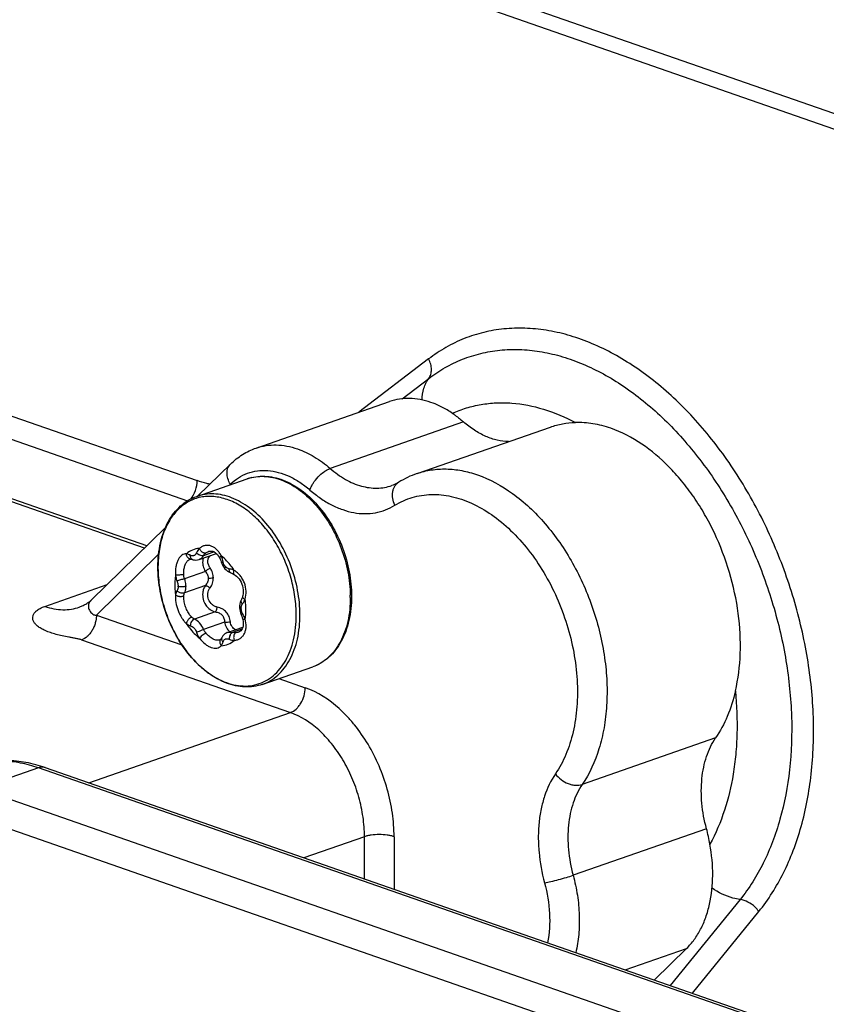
# Model space of a CAD drawing. Header units: millimetres. Extents: x -115 to 574, y -13 to 492.
# Tile 11 of 23: x 432 to 470, y 125 to 172. Entities that reach past the tile are written whole.
import ezdxf

# ---------------------------------------------------------------- set-up
doc = ezdxf.new("R2010")
doc.units = ezdxf.units.MM
doc.header["$LTSCALE"] = 30.734
doc.layers.get('0').update_dxf_attribs({"linetype": 'CONTINUOUS'})

msp = doc.modelspace()

# ---------------------------------------------------------------- linework, layer by layer
at = {"color": 7, "linetype": 'CONTINUOUS'}
for p, q in [((424.302, 183.298), (570.197, 132.471)), ((424.302, 182.558), (569.136, 132.101)), ((451.29, 155.452), (447.961, 152.909)), ((450.028, 153.55), (451.296, 154.519)), ((427.777, 153.988), (440.245, 149.645)), ((443.061, 151.201), (449.425, 153.419)), ((427.39, 152.995), (439.778, 148.679)), ((452.956, 152.443), (446.592, 150.225)), ((450.735, 149.984), (457.099, 152.202)), ((440.279, 148.913), (441.837, 150.436)), ((437.842, 146.532), (429.259, 149.522)), ((440.226, 148.895), (442.629, 149.732)), ((441.796, 149.442), (441.829, 149.474)), ((437.732, 146.425), (429.527, 149.285)), ((435.201, 143.952), (438.731, 147.401)), ((435.44, 143.232), (438.406, 146.13)), ((440.339, 145.881), (441.161, 146.167)), ((441.059, 146.243), (440.547, 146.065)), ((440.806, 146.272), (440.806, 146.272)), ((439.905, 145.896), (439.905, 145.896)), ((439.937, 145.901), (439.937, 145.901)), ((438.375, 145.53), (438.375, 145.519)), ((438.375, 145.53), (438.375, 145.519)), ((440.636, 145.307), (439.636, 144.959)), ((441.858, 145.243), (441.858, 145.243)), ((432.975, 143.647), (435.949, 144.683)), ((440.636, 144.639), (439.636, 144.29)), ((442.342, 143.945), (442.342, 143.945)), ((434.621, 143.612), (434.621, 143.612)), ((441.11, 143.384), (440.111, 143.036)), ((442.572, 143.499), (442.572, 143.521)), ((435.44, 143.232), (439.519, 141.81)), ((441.547, 142.898), (440.548, 142.549)), ((441.697, 142.4), (442.422, 142.653)), ((442.382, 142.558), (441.933, 142.401)), ((434.733, 142.048), (444.69, 138.577)), ((441.325, 142.043), (441.325, 142.043)), ((441.368, 142.071), (441.368, 142.07)), ((443.353, 139.924), (445.756, 140.762)), ((444.141, 140.199), (445.397, 139.761)), ((435.077, 135.227), (444.69, 138.577)), ((464.979, 137.367), (458.615, 135.148)), ((432.666, 135.945), (429.837, 134.959)), ((509.882, 109.037), (432.666, 135.945)), ((432.995, 135.952), (510.211, 109.044)), ((429.837, 134.959), (507.054, 108.051)), ((506.346, 106.867), (429.13, 133.775)), ((464.547, 133.038), (458.183, 130.82)), ((448.226, 132.659), (445.336, 131.652)), ((448.226, 130.645), (448.226, 132.659)), ((449.64, 132.659), (449.64, 130.152)), ((466.148, 129.662), (462.817, 125.56)), ((463.877, 125.191), (467.042, 129.088)), ((460.67, 126.308), (463.6, 127.33)), ((462.059, 125.824), (463.6, 127.33))]:
    msp.add_line(p, q, dxfattribs=at)
for points in [[(440.806, 146.272), (440.821, 146.276), (440.879, 146.287), (440.936, 146.285), (440.993, 146.273), (441.049, 146.249), (441.104, 146.215), (441.157, 146.171), (441.207, 146.119), (441.254, 146.058), (441.297, 145.988), (441.323, 145.939)], [(439.905, 145.896), (439.907, 145.897), (439.924, 145.901), (439.937, 145.901)], [(439.937, 145.901), (439.949, 145.901), (439.974, 145.897), (440.005, 145.889), (440.021, 145.883)], [(440.021, 145.883), (440.049, 145.874), (440.116, 145.86), (440.185, 145.855), (440.254, 145.86), (440.321, 145.875), (440.339, 145.881)], [(441.323, 145.939), (441.338, 145.906), (441.368, 145.837), (441.396, 145.765), (441.41, 145.724)], [(441.41, 145.724), (441.434, 145.663), (441.472, 145.585), (441.519, 145.511), (441.571, 145.444), (441.629, 145.383), (441.692, 145.331), (441.757, 145.288), (441.825, 145.255), (441.858, 145.243)], [(441.858, 145.243), (441.88, 145.235), (441.93, 145.214), (441.984, 145.187), (442.016, 145.169)], [(442.016, 145.169), (442.059, 145.141), (442.126, 145.088), (442.189, 145.026), (442.246, 144.957), (442.298, 144.881), (442.342, 144.799), (442.38, 144.713), (442.409, 144.623), (442.43, 144.531), (442.442, 144.439), (442.445, 144.347), (442.439, 144.257), (442.425, 144.17), (442.411, 144.117)], [(434.621, 143.612), (434.639, 143.618), (434.677, 143.633), (434.718, 143.65), (434.76, 143.669), (434.804, 143.69), (434.847, 143.712), (434.89, 143.735), (434.932, 143.759), (434.973, 143.785), (435.013, 143.81), (435.051, 143.836), (435.087, 143.861), (435.12, 143.885), (435.149, 143.908), (435.172, 143.927), (435.189, 143.941), (435.198, 143.95), (435.201, 143.952)], [(442.342, 143.945), (442.327, 143.915), (442.298, 143.84), (442.279, 143.758), (442.268, 143.672), (442.266, 143.618)], [(442.411, 144.117), (442.401, 144.083), (442.379, 144.023), (442.355, 143.97), (442.342, 143.945)], [(442.266, 143.619), (442.267, 143.577), (442.275, 143.497), (442.289, 143.419), (442.311, 143.342), (442.332, 143.286)], [(442.332, 143.286), (442.347, 143.249), (442.375, 143.176), (442.399, 143.103), (442.41, 143.064)], [(442.41, 143.064), (442.423, 143.013), (442.438, 142.929), (442.445, 142.85), (442.444, 142.776), (442.435, 142.705), (442.419, 142.64), (442.395, 142.58), (442.364, 142.527), (442.326, 142.482), (442.281, 142.446), (442.228, 142.419), (442.215, 142.414)], [(441.697, 142.4), (441.682, 142.394), (441.622, 142.366), (441.567, 142.33), (441.518, 142.287), (441.474, 142.237), (441.437, 142.182), (441.423, 142.154)], [(441.368, 142.071), (441.354, 142.058), (441.333, 142.046), (441.325, 142.043)], [(441.423, 142.154), (441.414, 142.138), (441.396, 142.107), (441.378, 142.082), (441.368, 142.07)]]:
    msp.add_lwpolyline(points, dxfattribs=at)
for centre, radius, start, end in [((452.205, 145.776), 4.457, 109.2595, 121.7132), ((443.319, 147.754), 2.096, 102.7823, 109.2088), ((440.87, 145.916), 0.719, 136.144, 156.0841), ((441.147, 145.576), 0.58, 87.4014, 92.303), ((444.246, 145.52), 5.871, 180.009, 181.3738), ((438.893, 144.602), 0.446, 357.4725, 0.0249), ((441.602, 144.076), 5.95, 0.0076, 0.949), ((442.765, 143.556), 0.421, 177.3264, 180.0292), ((442.042, 142.705), 0.683, 247.0003, 267.5315), ((456.001, 130.735), 8.851, 10.1725, 15.0868)]:
    msp.add_arc(centre, radius, start, end, dxfattribs=at)
for points, knots in [([(467.042, 129.088), (467.502, 129.655), (468.101, 130.611), (468.708, 132.006), (469.219, 133.566), (469.616, 135.693), (469.691, 137.919), (469.567, 139.763), (469.378, 141.178), (469.095, 142.596), (468.722, 144.006), (468.262, 145.396), (467.539, 147.197), (466.448, 149.327), (465.114, 151.271), (463.927, 152.66), (463, 153.595), (462.033, 154.428), (461.037, 155.151), (460.017, 155.758), (458.984, 156.244), (457.945, 156.605), (456.91, 156.837), (455.887, 156.937), (454.885, 156.904), (453.914, 156.739), (452.982, 156.442), (452.098, 156.016), (451.551, 155.652), (451.29, 155.452)], [0, 0, 0, 0, 0.055068, 0.08429, 0.114662, 0.178718, 0.246802, 0.282098, 0.318029, 0.354434, 0.391148, 0.427994, 0.464796, 0.537529, 0.608045, 0.642123, 0.67524, 0.707302, 0.738247, 0.768042, 0.796697, 0.82426, 0.850828, 0.876543, 0.901593, 0.926206, 0.950634, 0.975145, 1, 1, 1, 1]), ([(451.296, 154.519), (451.543, 154.708), (452.059, 155.051), (452.892, 155.452), (453.771, 155.732), (454.687, 155.888), (455.631, 155.919), (456.595, 155.825), (457.571, 155.606), (458.551, 155.266), (459.525, 154.808), (460.486, 154.235), (461.426, 153.554), (462.337, 152.768), (463.211, 151.887), (464.33, 150.577), (465.589, 148.745), (466.617, 146.736), (467.299, 145.038), (467.733, 143.728), (468.085, 142.398), (468.351, 141.061), (468.529, 139.727), (468.646, 137.988), (468.575, 135.89), (468.201, 133.884), (467.719, 132.413), (467.147, 131.098), (466.582, 130.196), (466.148, 129.662)], [0, 0, 0, 0, 0.024855, 0.049366, 0.073794, 0.098407, 0.123457, 0.149172, 0.17574, 0.203303, 0.231958, 0.261753, 0.292698, 0.32476, 0.357877, 0.391955, 0.462471, 0.535204, 0.572006, 0.608852, 0.645566, 0.681971, 0.717902, 0.753197, 0.821281, 0.885338, 0.91571, 0.944932, 1, 1, 1, 1]), ([(451.296, 154.519), (451.339, 154.577), (451.406, 154.716), (451.434, 154.953), (451.397, 155.207), (451.331, 155.372), (451.29, 155.452)], [0, 0, 0, 0, 0.22067, 0.460575, 0.721778, 1, 1, 1, 1]), ([(450.979, 153.493), (450.981, 153.681), (451.02, 153.961), (451.154, 154.3), (451.245, 154.451), (451.296, 154.519)], [0, 0, 0, 0, 0.519207, 0.763692, 1, 1, 1, 1]), ([(451.4, 153.377), (451.233, 153.435), (450.898, 153.527), (450.389, 153.582), (449.894, 153.551), (449.577, 153.472), (449.425, 153.419)], [0, 0, 0, 0, 0.263739, 0.516127, 0.760248, 1, 1, 1, 1]), ([(452.422, 152.855), (452.34, 152.911), (452.016, 153.117), (451.668, 153.284), (451.4, 153.377)], [0, 0, 0, 0, 0.25993, 1, 1, 1, 1]), ([(452.422, 152.855), (452.639, 152.954), (453.087, 153.125), (453.789, 153.292), (454.515, 153.37), (455.52, 153.354), (456.818, 153.097), (457.804, 152.677), (458.29, 152.418)], [0, 0, 0, 0, 0.117468, 0.235241, 0.354393, 0.475915, 0.729012, 1, 1, 1, 1]), ([(452.422, 152.855), (452.468, 152.824), (452.652, 152.695), (452.828, 152.554), (452.956, 152.443)], [0, 0, 0, 0, 0.245228, 1, 1, 1, 1]), ([(455.101, 151.506), (454.92, 151.509), (454.548, 151.559), (453.999, 151.746), (453.457, 152.043), (453.12, 152.3), (452.956, 152.443)], [0, 0, 0, 0, 0.227441, 0.468601, 0.725914, 1, 1, 1, 1]), ([(457.099, 152.202), (457.288, 152.268), (457.682, 152.371), (458.086, 152.412), (458.29, 152.418)], [0, 0, 0, 0, 0.49664, 1, 1, 1, 1]), ([(459.979, 152.141), (459.702, 152.237), (459.145, 152.383), (458.569, 152.426), (458.29, 152.418)], [0, 0, 0, 0, 0.512188, 1, 1, 1, 1]), ([(465.925, 139.602), (466.062, 140.187), (466.215, 141.428), (466.111, 143.342), (465.69, 145.286), (465.09, 146.855), (464.473, 148.036), (463.952, 148.865), (463.377, 149.63), (462.222, 150.915), (461.02, 151.778), (459.979, 152.141)], [0, 0, 0, 0, 0.120772, 0.249799, 0.383904, 0.519229, 0.58614, 0.651871, 0.715981, 0.778086, 1, 1, 1, 1]), ([(443.061, 151.201), (443.213, 151.254), (443.53, 151.332), (444.025, 151.364), (444.534, 151.308), (444.869, 151.217), (445.036, 151.159)], [0, 0, 0, 0, 0.239752, 0.483873, 0.736261, 1, 1, 1, 1]), ([(441.837, 150.436), (442.011, 150.606), (442.393, 150.909), (442.834, 151.122), (443.061, 151.201)], [0, 0, 0, 0, 0.502399, 1, 1, 1, 1]), ([(445.036, 151.159), (445.312, 151.063), (445.863, 150.796), (446.354, 150.432), (446.592, 150.225)], [0, 0, 0, 0, 0.480588, 1, 1, 1, 1]), ([(441.829, 149.474), (441.779, 149.558), (441.7, 149.731), (441.656, 150), (441.691, 150.211), (441.762, 150.351), (441.81, 150.41), (441.837, 150.436)], [0, 0, 0, 0, 0.284848, 0.545945, 0.781107, 0.891765, 1, 1, 1, 1]), ([(441.829, 149.474), (441.947, 149.589), (442.203, 149.796), (442.642, 150.014), (443.118, 150.132), (443.618, 150.144), (444.131, 150.053), (444.647, 149.862), (445.154, 149.575), (445.471, 149.331), (445.625, 149.197)], [0, 0, 0, 0, 0.117802, 0.232427, 0.346822, 0.463968, 0.586431, 0.71605, 0.853835, 1, 1, 1, 1]), ([(442.629, 149.732), (442.762, 149.779), (443.04, 149.846), (443.472, 149.868), (443.914, 149.81), (444.357, 149.677), (444.793, 149.471), (445.371, 149.098), (446.039, 148.468), (446.703, 147.533), (447.211, 146.456), (447.532, 145.306), (447.61, 144.515), (447.61, 144.126)], [0, 0, 0, 0, 0.049497, 0.099773, 0.151541, 0.205386, 0.261724, 0.320774, 0.446756, 0.581808, 0.722208, 0.863221, 1, 1, 1, 1]), ([(442.855, 149.797), (442.982, 149.826), (443.245, 149.86), (443.649, 149.841), (444.06, 149.753), (444.624, 149.54), (445.312, 149.101), (446.045, 148.367), (446.67, 147.455), (447.151, 146.415), (447.461, 145.309), (447.544, 144.549), (447.551, 144.175)], [0, 0, 0, 0, 0.047663, 0.0967, 0.147796, 0.201446, 0.317135, 0.444091, 0.579995, 0.721019, 0.862574, 1, 1, 1, 1]), ([(445.625, 149.197), (445.643, 149.25), (445.689, 149.36), (445.809, 149.576), (446.005, 149.827), (446.241, 150.037), (446.442, 150.162), (446.543, 150.208), (446.592, 150.225)], [0, 0, 0, 0, 0.117114, 0.243732, 0.511378, 0.772878, 0.892244, 1, 1, 1, 1]), ([(446.592, 150.225), (446.818, 150.028), (447.285, 149.689), (447.936, 149.408), (448.452, 149.301), (448.826, 149.278), (449.189, 149.312), (449.422, 149.372), (449.534, 149.411)], [0, 0, 0, 0, 0.281118, 0.538171, 0.658807, 0.775133, 0.888373, 1, 1, 1, 1]), ([(450.735, 149.984), (450.956, 150.061), (451.418, 150.176), (452.14, 150.221), (452.882, 150.14), (453.371, 150.007), (453.615, 149.923)], [0, 0, 0, 0, 0.239752, 0.483873, 0.736262, 1, 1, 1, 1]), ([(453.615, 149.923), (454.214, 149.714), (455.087, 149.231), (456.122, 148.373), (456.874, 147.587), (457.564, 146.691), (458.18, 145.703), (458.711, 144.64), (459.147, 143.523), (459.479, 142.373), (459.701, 141.21), (459.793, 140.241), (459.806, 139.479), (459.781, 138.745), (459.68, 137.861), (459.374, 136.567), (458.968, 135.667), (458.615, 135.148)], [0, 0, 0, 0, 0.109555, 0.169229, 0.231839, 0.296982, 0.364117, 0.432608, 0.501755, 0.570829, 0.639105, 0.705892, 0.738541, 0.770593, 0.832646, 0.891703, 1, 1, 1, 1]), ([(439.939, 148.767), (440.037, 148.89), (440.187, 149.173), (440.245, 149.488), (440.245, 149.645)], [0, 0, 0, 0, 0.500048, 1, 1, 1, 1]), ([(440.854, 149.47), (440.804, 149.482), (440.598, 149.531), (440.395, 149.592), (440.245, 149.645)], [0, 0, 0, 0, 0.246585, 1, 1, 1, 1]), ([(449.862, 149.568), (449.836, 149.552), (449.731, 149.491), (449.619, 149.441), (449.534, 149.411)], [0, 0, 0, 0, 0.254143, 1, 1, 1, 1]), ([(449.68, 148.47), (449.632, 148.574), (449.581, 148.737), (449.562, 148.956), (449.574, 149.111), (449.61, 149.255), (449.671, 149.382), (449.755, 149.489), (449.825, 149.545), (449.862, 149.568)], [0, 0, 0, 0, 0.282121, 0.416454, 0.544548, 0.666051, 0.781429, 0.89203, 1, 1, 1, 1]), ([(445.149, 143.239), (445.149, 143.631), (445.07, 144.428), (444.747, 145.588), (444.238, 146.675), (443.573, 147.618), (442.905, 148.252), (442.331, 148.627), (441.901, 148.833), (441.468, 148.966), (441.039, 149.023), (440.621, 149.004), (440.354, 148.939), (440.226, 148.895)], [0, 0, 0, 0, 0.138095, 0.280746, 0.422791, 0.559159, 0.685715, 0.744617, 0.800436, 0.85335, 0.903779, 0.952376, 1, 1, 1, 1]), ([(445.625, 149.197), (445.787, 149.056), (446.116, 148.798), (446.64, 148.482), (447.174, 148.25), (447.709, 148.107), (448.237, 148.056), (448.749, 148.098), (449.237, 148.233), (449.538, 148.383), (449.68, 148.47)], [0, 0, 0, 0, 0.145377, 0.283577, 0.414652, 0.539145, 0.658135, 0.773224, 0.886432, 1, 1, 1, 1]), ([(449.68, 148.47), (449.81, 148.55), (450.079, 148.693), (450.507, 148.852), (450.955, 148.953), (451.417, 148.994), (451.891, 148.977), (452.544, 148.873), (453.372, 148.589), (454.329, 148.034), (455.239, 147.278), (456.075, 146.345), (456.813, 145.263), (457.431, 144.065), (457.91, 142.789), (458.235, 141.471), (458.398, 140.154), (458.392, 138.876), (458.216, 137.676), (457.877, 136.591), (457.533, 135.943), (457.336, 135.653)], [0, 0, 0, 0, 0.02439, 0.048624, 0.072944, 0.097585, 0.122764, 0.148667, 0.203134, 0.261799, 0.324775, 0.391668, 0.461704, 0.533839, 0.606866, 0.679513, 0.750537, 0.818816, 0.883452, 0.943882, 1, 1, 1, 1]), ([(438.372, 145.53), (438.372, 145.917), (438.428, 146.489), (438.636, 147.201), (438.848, 147.675), (439.117, 148.092), (439.439, 148.442), (439.81, 148.717), (440.085, 148.846), (440.226, 148.895)], [0, 0, 0, 0, 0.283813, 0.416675, 0.543092, 0.663477, 0.778763, 0.890352, 1, 1, 1, 1]), ([(444.975, 143.22), (444.975, 143.512), (444.93, 144.107), (444.742, 144.988), (444.439, 145.846), (444.032, 146.649), (443.536, 147.366), (442.969, 147.972), (442.352, 148.443), (441.706, 148.761), (441.151, 148.888), (440.724, 148.897), (440.416, 148.859), (440.121, 148.778), (439.842, 148.654), (439.58, 148.488), (439.253, 148.21), (438.902, 147.759), (438.6, 147.102), (438.415, 146.345), (438.376, 145.808), (438.375, 145.53)], [0, 0, 0, 0, 0.071356, 0.144988, 0.219375, 0.292915, 0.364091, 0.431612, 0.494575, 0.552649, 0.606252, 0.631808, 0.656803, 0.681514, 0.706241, 0.731281, 0.756911, 0.810722, 0.869047, 0.932262, 1, 1, 1, 1]), ([(441.396, 146.051), (441.368, 146.107), (441.307, 146.213), (441.192, 146.351), (441.062, 146.458), (440.919, 146.529), (440.77, 146.561), (440.62, 146.552), (440.477, 146.503), (440.391, 146.447), (440.351, 146.414)], [0, 0, 0, 0, 0.146018, 0.28409, 0.413605, 0.535245, 0.651162, 0.764742, 0.879876, 1, 1, 1, 1]), ([(439.735, 146.157), (439.696, 146.158), (439.616, 146.145), (439.505, 146.085), (439.408, 145.989), (439.328, 145.862), (439.266, 145.707), (439.21, 145.466), (439.204, 145.272), (439.213, 145.141)], [0, 0, 0, 0, 0.092492, 0.188759, 0.294448, 0.412768, 0.544412, 0.68812, 1, 1, 1, 1]), ([(439.887, 145.909), (439.864, 145.917), (439.818, 145.943), (439.769, 146.005), (439.74, 146.08), (439.734, 146.132), (439.735, 146.157)], [0, 0, 0, 0, 0.237974, 0.495402, 0.75634, 1, 1, 1, 1]), ([(440.351, 146.414), (440.24, 146.405), (440.016, 146.352), (439.821, 146.231), (439.735, 146.157)], [0, 0, 0, 0, 0.497399, 1, 1, 1, 1]), ([(439.917, 146.085), (439.902, 146.093), (439.844, 146.124), (439.782, 146.148), (439.735, 146.157)], [0, 0, 0, 0, 0.273616, 1, 1, 1, 1]), ([(440.021, 145.883), (440.004, 145.89), (439.97, 145.911), (439.936, 145.961), (439.918, 146.021), (439.916, 146.063), (439.917, 146.085)], [0, 0, 0, 0, 0.228038, 0.474958, 0.737115, 1, 1, 1, 1]), ([(440.213, 146.208), (440.205, 146.191), (440.19, 146.161), (440.162, 146.12), (440.129, 146.087), (440.091, 146.064), (440.048, 146.053), (439.988, 146.053), (439.944, 146.069), (439.917, 146.085)], [0, 0, 0, 0, 0.143318, 0.276507, 0.400384, 0.517901, 0.633641, 0.751714, 1, 1, 1, 1]), ([(440.547, 146.065), (440.523, 146.058), (440.463, 146.055), (440.371, 146.081), (440.282, 146.133), (440.232, 146.182), (440.213, 146.208)], [0, 0, 0, 0, 0.197554, 0.458722, 0.745406, 1, 1, 1, 1]), ([(440.658, 146.188), (440.634, 146.181), (440.589, 146.184), (440.532, 146.206), (440.483, 146.235), (440.439, 146.274), (440.39, 146.331), (440.363, 146.381), (440.351, 146.414)], [0, 0, 0, 0, 0.187654, 0.310268, 0.448306, 0.595412, 0.742176, 1, 1, 1, 1]), ([(440.658, 146.188), (440.67, 146.197), (440.715, 146.231), (440.767, 146.258), (440.806, 146.272)], [0, 0, 0, 0, 0.257985, 1, 1, 1, 1]), ([(439.61, 145.348), (439.617, 145.414), (439.638, 145.538), (439.7, 145.703), (439.787, 145.829), (439.865, 145.882), (439.905, 145.896)], [0, 0, 0, 0, 0.305657, 0.577038, 0.806812, 1, 1, 1, 1]), ([(439.937, 145.901), (439.933, 145.902), (439.916, 145.902), (439.9, 145.906), (439.887, 145.909)], [0, 0, 0, 0, 0.242538, 1, 1, 1, 1]), ([(440.547, 146.065), (440.522, 146.022), (440.464, 145.946), (440.381, 145.896), (440.339, 145.881)], [0, 0, 0, 0, 0.523757, 1, 1, 1, 1]), ([(440.543, 145.953), (440.526, 145.909), (440.503, 145.811), (440.505, 145.712), (440.51, 145.661)], [0, 0, 0, 0, 0.483371, 1, 1, 1, 1]), ([(440.51, 145.661), (440.514, 145.631), (440.536, 145.507), (440.587, 145.389), (440.636, 145.307)], [0, 0, 0, 0, 0.24113, 1, 1, 1, 1]), ([(440.859, 145.479), (440.825, 145.528), (440.772, 145.633), (440.743, 145.8), (440.771, 145.933), (440.824, 146.019), (440.859, 146.054), (440.878, 146.07)], [0, 0, 0, 0, 0.278135, 0.535968, 0.772549, 0.886484, 1, 1, 1, 1]), ([(441.323, 145.939), (441.315, 145.955), (441.332, 145.99), (441.362, 146.023), (441.384, 146.041), (441.396, 146.051)], [0, 0, 0, 0, 0.38439, 0.674429, 1, 1, 1, 1]), ([(441.48, 145.766), (441.474, 145.791), (441.45, 145.887), (441.421, 145.981), (441.396, 146.051)], [0, 0, 0, 0, 0.253097, 1, 1, 1, 1]), ([(442.012, 145.364), (441.968, 145.432), (441.791, 145.684), (441.575, 145.911), (441.396, 146.051)], [0, 0, 0, 0, 0.261776, 1, 1, 1, 1]), ([(441.41, 145.724), (441.409, 145.725), (441.411, 145.728), (441.417, 145.734), (441.43, 145.742), (441.452, 145.754), (441.47, 145.762), (441.48, 145.766)], [0, 0, 0, 0, 0.036482, 0.098174, 0.307684, 0.619126, 1, 1, 1, 1]), ([(441.775, 145.437), (441.741, 145.443), (441.673, 145.467), (441.585, 145.541), (441.518, 145.644), (441.489, 145.724), (441.48, 145.766)], [0, 0, 0, 0, 0.217681, 0.457654, 0.723277, 1, 1, 1, 1]), ([(443.353, 139.924), (443.22, 139.878), (442.943, 139.81), (442.51, 139.789), (442.069, 139.846), (441.626, 139.98), (441.189, 140.186), (440.612, 140.559), (439.943, 141.188), (439.28, 142.124), (438.772, 143.2), (438.451, 144.35), (438.373, 145.142), (438.372, 145.53)], [0, 0, 0, 0, 0.049497, 0.099773, 0.151541, 0.205386, 0.261724, 0.320774, 0.446756, 0.581808, 0.722208, 0.863221, 1, 1, 1, 1]), ([(438.377, 145.379), (438.385, 145.056), (438.454, 144.399), (438.701, 143.436), (439.082, 142.515), (439.421, 141.945), (439.609, 141.678)], [0, 0, 0, 0, 0.245808, 0.498726, 0.752296, 1, 1, 1, 1]), ([(439.605, 145.162), (439.575, 145.157), (439.505, 145.149), (439.398, 145.14), (439.297, 145.137), (439.237, 145.138), (439.213, 145.141)], [0, 0, 0, 0, 0.233399, 0.537585, 0.820337, 1, 1, 1, 1]), ([(439.605, 145.162), (439.605, 145.177), (439.603, 145.239), (439.606, 145.302), (439.61, 145.348)], [0, 0, 0, 0, 0.253019, 1, 1, 1, 1]), ([(439.636, 144.959), (439.632, 144.975), (439.615, 145.042), (439.607, 145.11), (439.605, 145.162)], [0, 0, 0, 0, 0.248514, 1, 1, 1, 1]), ([(440.636, 145.307), (440.667, 145.341), (440.739, 145.403), (440.817, 145.455), (440.859, 145.479)], [0, 0, 0, 0, 0.486865, 1, 1, 1, 1]), ([(440.636, 145.307), (440.677, 145.261), (440.747, 145.159), (440.775, 145.036), (440.775, 144.977)], [0, 0, 0, 0, 0.511152, 1, 1, 1, 1]), ([(441.017, 145), (441.017, 145.084), (440.987, 145.255), (440.908, 145.408), (440.859, 145.479)], [0, 0, 0, 0, 0.49559, 1, 1, 1, 1]), ([(441.858, 145.243), (441.843, 145.248), (441.814, 145.268), (441.786, 145.315), (441.773, 145.374), (441.773, 145.416), (441.775, 145.437)], [0, 0, 0, 0, 0.205718, 0.443956, 0.714866, 1, 1, 1, 1]), ([(442.012, 145.364), (441.992, 145.373), (441.916, 145.405), (441.835, 145.427), (441.775, 145.437)], [0, 0, 0, 0, 0.262456, 1, 1, 1, 1]), ([(442.016, 145.169), (442.011, 145.172), (442.001, 145.181), (441.991, 145.198), (441.986, 145.221), (441.984, 145.257), (441.991, 145.306), (442.004, 145.344), (442.012, 145.364)], [0, 0, 0, 0, 0.085497, 0.180015, 0.289237, 0.413688, 0.696903, 1, 1, 1, 1]), ([(442.534, 143.984), (442.571, 144.107), (442.599, 144.375), (442.529, 144.704), (442.414, 144.949), (442.302, 145.115), (442.168, 145.256), (442.065, 145.332), (442.012, 145.364)], [0, 0, 0, 0, 0.245377, 0.502199, 0.63123, 0.758097, 0.88135, 1, 1, 1, 1]), ([(439.213, 145.141), (439.207, 145.104), (439.184, 144.952), (439.175, 144.798), (439.175, 144.682)], [0, 0, 0, 0, 0.243786, 1, 1, 1, 1]), ([(439.175, 144.682), (439.175, 144.642), (439.179, 144.48), (439.195, 144.318), (439.213, 144.197)], [0, 0, 0, 0, 0.245782, 1, 1, 1, 1]), ([(439.213, 145.141), (439.216, 145.116), (439.231, 145.017), (439.257, 144.92), (439.284, 144.851)], [0, 0, 0, 0, 0.251376, 1, 1, 1, 1]), ([(439.636, 144.959), (439.575, 144.944), (439.481, 144.917), (439.364, 144.879), (439.308, 144.86), (439.284, 144.851)], [0, 0, 0, 0, 0.513297, 0.795661, 1, 1, 1, 1]), ([(439.284, 144.851), (439.292, 144.831), (439.321, 144.751), (439.339, 144.666), (439.339, 144.602)], [0, 0, 0, 0, 0.253158, 1, 1, 1, 1]), ([(439.636, 144.959), (439.646, 144.929), (439.679, 144.813), (439.696, 144.691), (439.696, 144.601)], [0, 0, 0, 0, 0.255409, 1, 1, 1, 1]), ([(440.775, 144.977), (440.775, 144.917), (440.747, 144.792), (440.677, 144.687), (440.636, 144.639)], [0, 0, 0, 0, 0.486579, 1, 1, 1, 1]), ([(440.775, 144.977), (440.791, 144.983), (440.828, 144.992), (440.909, 145.004), (440.973, 145.004), (441.017, 145)], [0, 0, 0, 0, 0.212725, 0.463995, 1, 1, 1, 1]), ([(440.859, 144.525), (440.908, 144.594), (440.988, 144.746), (441.017, 144.915), (441.017, 145)], [0, 0, 0, 0, 0.501304, 1, 1, 1, 1]), ([(439.284, 144.399), (439.266, 144.369), (439.236, 144.303), (439.219, 144.233), (439.213, 144.197)], [0, 0, 0, 0, 0.487944, 1, 1, 1, 1]), ([(439.338, 144.583), (439.337, 144.548), (439.326, 144.484), (439.3, 144.424), (439.284, 144.399)], [0, 0, 0, 0, 0.535959, 1, 1, 1, 1]), ([(439.636, 144.29), (439.609, 144.279), (439.554, 144.271), (439.473, 144.281), (439.379, 144.314), (439.315, 144.36), (439.284, 144.399)], [0, 0, 0, 0, 0.227817, 0.419492, 0.619484, 1, 1, 1, 1]), ([(439.696, 144.601), (439.671, 144.592), (439.61, 144.579), (439.516, 144.573), (439.422, 144.58), (439.363, 144.593), (439.339, 144.602)], [0, 0, 0, 0, 0.225934, 0.506727, 0.783209, 1, 1, 1, 1]), ([(439.606, 144.137), (439.606, 144.151), (439.61, 144.203), (439.622, 144.254), (439.636, 144.29)], [0, 0, 0, 0, 0.260511, 1, 1, 1, 1]), ([(439.696, 144.601), (439.696, 144.572), (439.692, 144.467), (439.667, 144.361), (439.636, 144.29)], [0, 0, 0, 0, 0.26921, 1, 1, 1, 1]), ([(440.511, 144.29), (440.5, 144.191), (440.515, 143.985), (440.637, 143.705), (440.811, 143.521), (440.977, 143.425), (441.066, 143.395), (441.11, 143.384)], [0, 0, 0, 0, 0.255542, 0.513506, 0.762917, 0.883051, 1, 1, 1, 1]), ([(440.636, 144.639), (440.602, 144.588), (440.545, 144.476), (440.517, 144.353), (440.511, 144.29)], [0, 0, 0, 0, 0.491147, 1, 1, 1, 1]), ([(440.636, 144.639), (440.651, 144.638), (440.687, 144.629), (440.764, 144.595), (440.822, 144.556), (440.859, 144.525)], [0, 0, 0, 0, 0.182052, 0.427585, 1, 1, 1, 1]), ([(441.206, 143.61), (441.16, 143.619), (441.071, 143.651), (440.912, 143.758), (440.77, 143.965), (440.74, 144.215), (440.787, 144.403), (440.832, 144.487), (440.859, 144.525)], [0, 0, 0, 0, 0.121149, 0.244768, 0.497551, 0.752011, 0.877248, 1, 1, 1, 1]), ([(435.201, 143.952), (435.166, 143.918), (435.107, 143.852), (435.055, 143.736), (435.047, 143.62), (435.074, 143.509), (435.129, 143.404), (435.21, 143.311), (435.299, 143.254), (435.379, 143.232), (435.42, 143.23), (435.44, 143.232)], [0, 0, 0, 0, 0.149145, 0.271922, 0.38439, 0.498926, 0.620092, 0.747038, 0.875308, 0.938355, 1, 1, 1, 1]), ([(439.213, 144.197), (439.203, 144.076), (439.22, 143.819), (439.323, 143.443), (439.468, 143.146), (439.614, 142.941), (439.694, 142.855), (439.735, 142.816)], [0, 0, 0, 0, 0.239432, 0.504635, 0.767206, 0.888777, 1, 1, 1, 1]), ([(439.606, 144.137), (439.577, 144.123), (439.526, 144.109), (439.454, 144.105), (439.394, 144.11), (439.336, 144.123), (439.273, 144.147), (439.232, 144.175), (439.213, 144.197)], [0, 0, 0, 0, 0.2295, 0.369463, 0.516293, 0.660366, 0.792884, 1, 1, 1, 1]), ([(439.611, 143.977), (439.609, 143.991), (439.605, 144.044), (439.604, 144.098), (439.606, 144.137)], [0, 0, 0, 0, 0.261152, 1, 1, 1, 1]), ([(439.989, 143.122), (439.939, 143.172), (439.845, 143.293), (439.733, 143.503), (439.651, 143.734), (439.619, 143.897), (439.611, 143.977)], [0, 0, 0, 0, 0.224745, 0.480008, 0.745875, 1, 1, 1, 1]), ([(442.342, 143.945), (442.335, 143.933), (442.329, 143.903), (442.339, 143.855), (442.366, 143.806), (442.393, 143.777), (442.408, 143.762)], [0, 0, 0, 0, 0.199962, 0.427399, 0.69481, 1, 1, 1, 1]), ([(442.344, 143.575), (442.346, 143.61), (442.358, 143.677), (442.389, 143.737), (442.408, 143.762)], [0, 0, 0, 0, 0.52133, 1, 1, 1, 1]), ([(442.408, 143.762), (442.421, 143.779), (442.469, 143.848), (442.509, 143.924), (442.534, 143.984)], [0, 0, 0, 0, 0.237385, 1, 1, 1, 1]), ([(442.411, 144.117), (442.41, 144.112), (442.409, 144.1), (442.414, 144.082), (442.425, 144.064), (442.446, 144.039), (442.483, 144.011), (442.516, 143.992), (442.534, 143.984)], [0, 0, 0, 0, 0.082015, 0.173925, 0.281828, 0.406013, 0.691535, 1, 1, 1, 1]), ([(442.572, 143.521), (442.572, 143.559), (442.568, 143.714), (442.552, 143.868), (442.534, 143.984)], [0, 0, 0, 0, 0.246049, 1, 1, 1, 1]), ([(447.61, 144.126), (447.61, 143.739), (447.554, 143.168), (447.346, 142.456), (447.134, 141.982), (446.865, 141.565), (446.543, 141.215), (446.173, 140.94), (445.897, 140.811), (445.756, 140.762)], [0, 0, 0, 0, 0.283813, 0.416675, 0.543092, 0.663477, 0.778763, 0.890352, 1, 1, 1, 1]), ([(447.551, 144.077), (447.552, 143.691), (447.48, 142.953), (447.18, 142.097), (446.822, 141.538), (446.511, 141.198), (446.155, 140.933), (445.891, 140.809), (445.756, 140.762)], [0, 0, 0, 0, 0.288983, 0.549823, 0.669836, 0.783737, 0.893087, 1, 1, 1, 1]), ([(434.733, 142.048), (434.687, 142.064), (434.588, 142.089), (434.435, 142.12), (434.277, 142.148), (434.066, 142.186), (433.809, 142.236), (433.516, 142.307), (433.246, 142.389), (433.007, 142.481), (432.802, 142.583), (432.636, 142.693), (432.511, 142.811), (432.428, 142.936), (432.392, 143.068), (432.406, 143.201), (432.472, 143.33), (432.588, 143.452), (432.76, 143.563), (432.898, 143.62), (432.975, 143.647)], [0, 0, 0, 0, 0.041417, 0.086267, 0.132141, 0.178064, 0.268183, 0.354076, 0.434044, 0.506801, 0.571465, 0.627655, 0.675659, 0.716702, 0.753241, 0.788924, 0.827835, 0.873783, 0.930337, 1, 1, 1, 1]), ([(432.975, 143.647), (433.118, 143.597), (433.402, 143.52), (433.831, 143.476), (434.24, 143.504), (434.498, 143.569), (434.621, 143.612)], [0, 0, 0, 0, 0.26994, 0.52524, 0.767714, 1, 1, 1, 1]), ([(441.11, 143.384), (441.122, 143.394), (441.144, 143.422), (441.181, 143.496), (441.198, 143.563), (441.206, 143.61)], [0, 0, 0, 0, 0.178827, 0.422041, 1, 1, 1, 1]), ([(441.11, 143.384), (441.172, 143.376), (441.263, 143.353), (441.37, 143.292), (441.438, 143.232), (441.491, 143.159), (441.537, 143.048), (441.548, 142.958), (441.547, 142.898)], [0, 0, 0, 0, 0.256654, 0.382829, 0.507039, 0.629827, 0.752346, 1, 1, 1, 1]), ([(441.829, 142.916), (441.819, 143), (441.778, 143.164), (441.644, 143.379), (441.446, 143.535), (441.287, 143.592), (441.206, 143.61)], [0, 0, 0, 0, 0.253153, 0.501125, 0.749223, 1, 1, 1, 1]), ([(442.266, 143.618), (442.266, 143.612), (442.272, 143.598), (442.289, 143.581), (442.314, 143.566), (442.333, 143.559), (442.344, 143.555)], [0, 0, 0, 0, 0.184415, 0.410108, 0.686006, 1, 1, 1, 1]), ([(442.332, 143.286), (442.332, 143.285), (442.335, 143.286), (442.339, 143.286), (442.346, 143.288), (442.355, 143.291), (442.366, 143.295), (442.384, 143.301), (442.398, 143.307), (442.408, 143.31)], [0, 0, 0, 0, 0.022447, 0.077576, 0.165281, 0.283999, 0.43129, 0.602828, 1, 1, 1, 1]), ([(442.408, 143.31), (442.398, 143.33), (442.362, 143.407), (442.344, 143.492), (442.344, 143.555)], [0, 0, 0, 0, 0.254775, 1, 1, 1, 1]), ([(442.534, 143.04), (442.526, 143.063), (442.488, 143.155), (442.444, 143.244), (442.408, 143.31)], [0, 0, 0, 0, 0.247464, 1, 1, 1, 1]), ([(442.534, 143.04), (442.541, 143.077), (442.563, 143.229), (442.572, 143.382), (442.572, 143.499)], [0, 0, 0, 0, 0.243786, 1, 1, 1, 1]), ([(435.44, 143.232), (435.44, 143.201), (435.436, 143.155), (435.43, 143.093), (435.425, 143.045), (435.419, 142.997), (435.406, 142.933), (435.386, 142.854), (435.357, 142.761), (435.31, 142.64), (435.237, 142.497), (435.131, 142.343), (434.975, 142.177), (434.832, 142.083), (434.733, 142.048)], [0, 0, 0, 0, 0.063548, 0.096028, 0.129013, 0.162249, 0.195594, 0.262672, 0.330109, 0.397519, 0.53075, 0.659686, 0.781989, 1, 1, 1, 1]), ([(439.609, 141.678), (439.841, 141.351), (440.229, 140.902), (440.827, 140.423), (441.283, 140.149), (441.748, 139.957), (442.212, 139.852), (442.668, 139.837), (443.106, 139.913), (443.514, 140.079), (443.885, 140.332), (444.211, 140.664), (444.484, 141.068), (444.702, 141.537), (444.917, 142.251), (444.975, 142.828), (444.975, 143.22)], [0, 0, 0, 0, 0.146488, 0.214819, 0.279404, 0.340279, 0.397803, 0.452686, 0.505963, 0.558894, 0.612787, 0.668813, 0.727861, 0.790473, 0.856851, 1, 1, 1, 1]), ([(439.989, 143.122), (439.959, 143.116), (439.911, 143.094), (439.854, 143.051), (439.812, 143.008), (439.777, 142.959), (439.746, 142.897), (439.734, 142.847), (439.735, 142.816)], [0, 0, 0, 0, 0.224348, 0.361561, 0.506599, 0.650617, 0.784919, 1, 1, 1, 1]), ([(439.735, 142.816), (439.779, 142.749), (439.956, 142.496), (440.172, 142.269), (440.352, 142.13)], [0, 0, 0, 0, 0.261776, 1, 1, 1, 1]), ([(439.735, 142.816), (439.763, 142.795), (439.821, 142.757), (439.885, 142.732), (439.918, 142.724)], [0, 0, 0, 0, 0.511098, 1, 1, 1, 1]), ([(440.111, 143.036), (440.085, 143.028), (440.03, 142.997), (439.966, 142.922), (439.924, 142.826), (439.916, 142.756), (439.918, 142.724)], [0, 0, 0, 0, 0.20805, 0.469872, 0.750462, 1, 1, 1, 1]), ([(440.111, 143.036), (440.1, 143.041), (440.056, 143.064), (440.016, 143.096), (439.989, 143.122)], [0, 0, 0, 0, 0.241999, 1, 1, 1, 1]), ([(440.548, 142.549), (440.5, 142.659), (440.386, 142.853), (440.205, 142.996), (440.111, 143.036)], [0, 0, 0, 0, 0.53906, 1, 1, 1, 1]), ([(441.547, 142.898), (441.593, 142.891), (441.688, 142.891), (441.782, 142.904), (441.829, 142.916)], [0, 0, 0, 0, 0.489644, 1, 1, 1, 1]), ([(441.547, 142.898), (441.564, 142.806), (441.62, 142.633), (441.732, 142.488), (441.798, 142.435)], [0, 0, 0, 0, 0.5253, 1, 1, 1, 1]), ([(442.075, 142.531), (442.042, 142.545), (441.978, 142.587), (441.904, 142.677), (441.852, 142.789), (441.834, 142.873), (441.829, 142.916)], [0, 0, 0, 0, 0.226421, 0.467435, 0.725835, 1, 1, 1, 1]), ([(442.013, 142.023), (442.064, 142.027), (442.164, 142.047), (442.301, 142.113), (442.415, 142.214), (442.503, 142.344), (442.559, 142.499), (442.593, 142.734), (442.568, 142.92), (442.534, 143.04)], [0, 0, 0, 0, 0.116654, 0.22994, 0.343349, 0.460424, 0.583913, 0.715272, 1, 1, 1, 1]), ([(442.41, 143.064), (442.412, 143.058), (442.422, 143.049), (442.437, 143.044), (442.459, 143.038), (442.492, 143.037), (442.52, 143.038), (442.534, 143.04)], [0, 0, 0, 0, 0.148597, 0.250004, 0.371049, 0.664265, 1, 1, 1, 1]), ([(443.353, 139.924), (443.488, 139.971), (443.752, 140.095), (444.108, 140.36), (444.419, 140.701), (444.778, 141.259), (445.078, 142.116), (445.149, 142.853), (445.149, 143.239)], [0, 0, 0, 0, 0.106913, 0.216263, 0.330164, 0.450177, 0.711017, 1, 1, 1, 1]), ([(439.918, 142.724), (439.948, 142.716), (440.012, 142.689), (440.097, 142.616), (440.165, 142.514), (440.198, 142.436), (440.213, 142.395)], [0, 0, 0, 0, 0.205878, 0.447798, 0.718232, 1, 1, 1, 1]), ([(440.548, 142.549), (440.522, 142.538), (440.41, 142.486), (440.298, 142.435), (440.213, 142.395)], [0, 0, 0, 0, 0.232033, 1, 1, 1, 1]), ([(440.659, 142.377), (440.632, 142.362), (440.572, 142.323), (440.486, 142.259), (440.417, 142.199), (440.374, 142.156), (440.358, 142.138), (440.352, 142.13)], [0, 0, 0, 0, 0.23316, 0.536641, 0.818452, 0.923575, 1, 1, 1, 1]), ([(440.659, 142.377), (440.648, 142.39), (440.606, 142.444), (440.57, 142.503), (440.548, 142.549)], [0, 0, 0, 0, 0.250848, 1, 1, 1, 1]), ([(441.325, 142.043), (441.302, 142.035), (441.252, 142.025), (441.173, 142.029), (441.088, 142.05), (440.966, 142.102), (440.815, 142.207), (440.709, 142.316), (440.659, 142.377)], [0, 0, 0, 0, 0.091645, 0.191492, 0.301709, 0.423195, 0.696703, 1, 1, 1, 1]), ([(441.697, 142.4), (441.733, 142.413), (441.814, 142.426), (441.893, 142.412), (441.933, 142.401)], [0, 0, 0, 0, 0.48066, 1, 1, 1, 1]), ([(441.933, 142.401), (441.909, 142.392), (441.875, 142.366), (441.838, 142.32), (441.803, 142.26), (441.776, 142.177), (441.772, 142.109), (441.775, 142.077)], [0, 0, 0, 0, 0.202173, 0.327877, 0.465206, 0.748921, 1, 1, 1, 1]), ([(442.096, 142.389), (442.082, 142.387), (442.027, 142.385), (441.973, 142.391), (441.933, 142.401)], [0, 0, 0, 0, 0.252117, 1, 1, 1, 1]), ([(442.096, 142.389), (442.072, 142.379), (442.038, 142.35), (442.009, 142.297), (441.992, 142.244), (441.985, 142.186), (441.986, 142.111), (441.999, 142.056), (442.013, 142.023)], [0, 0, 0, 0, 0.187786, 0.309367, 0.446321, 0.592716, 0.739506, 1, 1, 1, 1]), ([(442.215, 142.414), (442.205, 142.411), (442.166, 142.399), (442.126, 142.392), (442.096, 142.389)], [0, 0, 0, 0, 0.245877, 1, 1, 1, 1]), ([(440.352, 142.13), (440.431, 142.027), (440.562, 141.889), (440.762, 141.752), (440.909, 141.683), (441.051, 141.648), (441.184, 141.649), (441.304, 141.688), (441.369, 141.737), (441.396, 141.766)], [0, 0, 0, 0, 0.312721, 0.455202, 0.58503, 0.701606, 0.806508, 0.903898, 1, 1, 1, 1]), ([(441.342, 142.034), (441.331, 142.014), (441.317, 141.967), (441.323, 141.893), (441.35, 141.824), (441.38, 141.784), (441.396, 141.766)], [0, 0, 0, 0, 0.236733, 0.492469, 0.75294, 1, 1, 1, 1]), ([(441.368, 142.071), (441.365, 142.068), (441.355, 142.057), (441.347, 142.044), (441.342, 142.034)], [0, 0, 0, 0, 0.243327, 1, 1, 1, 1]), ([(441.396, 141.766), (441.508, 141.775), (441.731, 141.828), (441.926, 141.95), (442.013, 142.023)], [0, 0, 0, 0, 0.497398, 1, 1, 1, 1]), ([(441.396, 141.766), (441.405, 141.779), (441.44, 141.838), (441.464, 141.903), (441.48, 141.954)], [0, 0, 0, 0, 0.228517, 1, 1, 1, 1]), ([(441.423, 142.154), (441.415, 142.139), (441.407, 142.105), (441.415, 142.051), (441.44, 141.998), (441.466, 141.968), (441.48, 141.954)], [0, 0, 0, 0, 0.222811, 0.466641, 0.729705, 1, 1, 1, 1]), ([(441.48, 141.954), (441.489, 141.984), (441.51, 142.028), (441.554, 142.072), (441.592, 142.094), (441.635, 142.105), (441.681, 142.105), (441.728, 142.095), (441.759, 142.084), (441.775, 142.077)], [0, 0, 0, 0, 0.257179, 0.377958, 0.494557, 0.610839, 0.731741, 0.860956, 1, 1, 1, 1]), ([(444.69, 138.577), (444.79, 138.612), (444.933, 138.706), (445.088, 138.872), (445.232, 139.08), (445.358, 139.377), (445.397, 139.634), (445.397, 139.761)], [0, 0, 0, 0, 0.218371, 0.340803, 0.469878, 0.737594, 1, 1, 1, 1]), ([(449.64, 132.659), (449.64, 133.035), (449.582, 133.8), (449.34, 134.934), (448.95, 136.038), (448.426, 137.071), (447.887, 137.849), (447.406, 138.401), (446.699, 139.093), (445.996, 139.552), (445.397, 139.761)], [0, 0, 0, 0, 0.129281, 0.26268, 0.397426, 0.530629, 0.659538, 0.721672, 0.781909, 1, 1, 1, 1]), ([(465.925, 139.602), (465.992, 138.927), (466.031, 137.919), (465.953, 136.595), (465.722, 134.791), (465.273, 133.328), (464.713, 132.298)], [0, 0, 0, 0, 0.271444, 0.402703, 0.530447, 1, 1, 1, 1]), ([(465.925, 139.602), (465.829, 139.192), (465.583, 138.413), (465.199, 137.69), (464.979, 137.367)], [0, 0, 0, 0, 0.51831, 1, 1, 1, 1]), ([(448.226, 132.659), (448.226, 132.972), (448.177, 133.61), (447.976, 134.555), (447.651, 135.475), (447.214, 136.335), (446.765, 136.984), (446.364, 137.444), (445.775, 138.021), (445.189, 138.403), (444.69, 138.577)], [0, 0, 0, 0, 0.129282, 0.26268, 0.397426, 0.530629, 0.659538, 0.721672, 0.781908, 1, 1, 1, 1]), ([(464.547, 133.038), (464.44, 133.436), (464.329, 134.04), (464.291, 134.843), (464.319, 135.42), (464.401, 135.97), (464.578, 136.635), (464.796, 137.097), (464.979, 137.367)], [0, 0, 0, 0, 0.275955, 0.409551, 0.538797, 0.662904, 0.781327, 1, 1, 1, 1]), ([(432.995, 135.952), (432.695, 136.057), (432.089, 136.221), (431.161, 136.319), (430.247, 136.26), (429.658, 136.114), (429.375, 136.015)], [0, 0, 0, 0, 0.258164, 0.509406, 0.755901, 1, 1, 1, 1]), ([(432.666, 135.945), (432.388, 136.042), (431.829, 136.194), (430.981, 136.286), (430.156, 136.234), (429.628, 136.103), (429.375, 136.015)], [0, 0, 0, 0, 0.263735, 0.516123, 0.760246, 1, 1, 1, 1]), ([(432.995, 135.952), (432.944, 135.97), (432.831, 135.987), (432.72, 135.964), (432.666, 135.945)], [0, 0, 0, 0, 0.483648, 1, 1, 1, 1]), ([(457.336, 135.653), (457.116, 135.329), (456.856, 134.775), (456.643, 133.977), (456.544, 133.317), (456.511, 132.625), (456.557, 131.661), (456.69, 130.936), (456.818, 130.459)], [0, 0, 0, 0, 0.218672, 0.337095, 0.461202, 0.590449, 0.724046, 1, 1, 1, 1]), ([(457.336, 135.653), (457.414, 135.551), (457.601, 135.37), (457.882, 135.21), (458.122, 135.134), (458.346, 135.099), (458.515, 135.114), (458.615, 135.148)], [0, 0, 0, 0, 0.263686, 0.531337, 0.660064, 0.782082, 1, 1, 1, 1]), ([(458.615, 135.148), (458.432, 134.879), (458.214, 134.416), (458.038, 133.751), (457.955, 133.202), (457.927, 132.625), (457.965, 131.822), (458.076, 131.217), (458.183, 130.82)], [0, 0, 0, 0, 0.218673, 0.337096, 0.461203, 0.590449, 0.724045, 1, 1, 1, 1]), ([(449.64, 132.659), (449.59, 132.676), (449.483, 132.706), (449.247, 132.749), (448.933, 132.769), (448.618, 132.749), (448.382, 132.706), (448.275, 132.676), (448.226, 132.659)], [0, 0, 0, 0, 0.109902, 0.232525, 0.5, 0.767475, 0.890098, 1, 1, 1, 1]), ([(463.6, 127.33), (463.732, 127.459), (463.979, 127.748), (464.284, 128.248), (464.528, 128.815), (464.77, 129.668), (464.889, 130.848), (464.8, 131.809), (464.713, 132.298)], [0, 0, 0, 0, 0.104867, 0.21521, 0.331718, 0.454598, 0.717892, 1, 1, 1, 1]), ([(456.818, 130.459), (456.92, 130.477), (457.145, 130.525), (457.494, 130.611), (457.847, 130.71), (458.077, 130.783), (458.183, 130.82)], [0, 0, 0, 0, 0.220754, 0.488084, 0.761614, 1, 1, 1, 1]), ([(458.183, 130.82), (458.268, 130.505), (458.402, 129.872), (458.493, 128.922), (458.469, 128.005), (458.375, 127.413), (458.307, 127.13)], [0, 0, 0, 0, 0.263054, 0.519577, 0.76613, 1, 1, 1, 1]), ([(456.818, 130.459), (456.947, 129.979), (457.106, 129.024), (457.055, 128.054), (456.967, 127.598)], [0, 0, 0, 0, 0.51724, 1, 1, 1, 1]), ([(466.148, 129.662), (466.034, 129.677), (465.56, 129.775), (465.114, 129.993), (464.81, 130.203)], [0, 0, 0, 0, 0.237666, 1, 1, 1, 1]), ([(467.042, 129.088), (466.99, 129.164), (466.838, 129.341), (466.54, 129.556), (466.278, 129.645), (466.148, 129.662)], [0, 0, 0, 0, 0.253768, 0.638921, 1, 1, 1, 1])]:
    msp.add_open_spline(points, degree=3, knots=knots, dxfattribs=at)
for points in [[(440.547, 146.065), (440.577, 146.112), (440.615, 146.154), (440.658, 146.188)], [(440.213, 142.395), (440.248, 142.301), (440.295, 142.212), (440.352, 142.13)]]:
    msp.add_open_spline(points, degree=3, dxfattribs=at)

doc.saveas('drawing.dxf')
